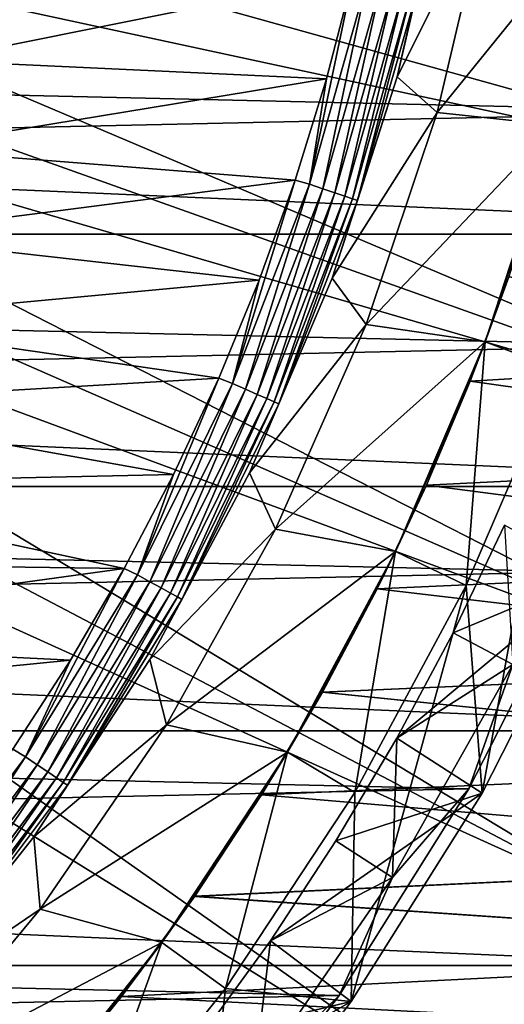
# Model space of a CAD drawing. Header units: metres. Extents: x -22 to 73, y -229 to 22.
# Tile 147 of 256: x 14.2 to 17.79, y -11.54 to -4.23. Entities that reach past the tile are written whole.
import ezdxf

# ---------------------------------------------------------------- set-up
doc = ezdxf.new("R2010")
doc.units = ezdxf.units.M
doc.layers.add('solid_509500_SW0001', color=7, linetype='CONTINUOUS')

msp = doc.modelspace()

# ---------------------------------------------------------------- linework, layer by layer
at = {"layer": 'solid_509500_SW0001'}
for points in [[(11.326458, -2.932623, 120.188515), (11.163385, -3.502535, 120.188515), (20.974077, -5.619987, 120.013718)], [(11.326458, -2.932623, 120.188515), (20.974077, -5.619987, 120.013718), (21.384079, -3.77059, 120.013718)], [(16.993626, -4.656058, 110.508728), (17.340652, -3.124733, 110.508728), (17.67181, -3.303435, 90)], [(17.14196, -4.014463, 110.618538), (17.340652, -3.124733, 110.508728), (16.993626, -4.656058, 110.508728)], [(19.903395, -3.142828, 0.034086), (-19.746927, -4.010159, 0.034086), (19.541224, -4.915596, 0.034086)], [(13.927104, -3.194045, 111), (16.668339, -3.906573, 111), (13.550057, -4.534543, 111)], [(16.993626, -4.656058, 110.508728), (17.67181, -3.303435, 90), (17.291622, -4.919893, 90)], [(17.291622, -4.919893, 90), (17.67181, -3.303435, 90), (18.547068, -3.365827, 90)], [(17.291622, -4.919893, 90), (18.547068, -3.365827, 90), (18.170689, -5.014833, 90)], [(11.163385, -3.502535, 120.188515), (10.971657, -4.063456, 120.188515), (20.404449, -7.426612, 120.013718)], [(11.163385, -3.502535, 120.188515), (20.404449, -7.426612, 120.013718), (20.974077, -5.619987, 120.013718)], [(21.73333, -5.823431), (-21.73333, -5.823431), (-22.158175, -3.907085)], [(22.158175, -3.907085), (21.73333, -5.823431), (-22.158175, -3.907085)], [(13.550057, -4.534543, 111), (16.668339, -3.906573, 111), (16.470867, -4.669621, 111)], [(16.343662, -5.453525, 110.987862), (16.470867, -4.669621, 111), (16.668339, -3.906573, 111)], [(16.775631, -3.928673, 110.987862), (16.343662, -5.453525, 110.987862), (16.668339, -3.906573, 111)], [(16.443064, -5.486693, 110.951752), (16.343662, -5.453525, 110.987862), (16.775631, -3.928673, 110.987862)], [(16.877659, -3.952567, 110.951752), (16.443064, -5.486693, 110.951752), (16.775631, -3.928673, 110.987862)], [(19.541224, -4.915596, 0.034086), (-19.746927, -4.010159, 0.034086), (-19.307583, -5.765389, 0.034086)], [(16.532476, -5.516528, 110.89344), (16.443064, -5.486693, 110.951752), (16.877659, -3.952567, 110.951752)], [(16.969433, -3.97406, 110.89344), (16.532476, -5.516528, 110.89344), (16.877659, -3.952567, 110.951752)], [(16.607506, -5.541564, 110.815804), (16.532476, -5.516528, 110.89344), (16.969433, -3.97406, 110.89344)], [(17.046448, -3.992095, 110.815804), (16.607506, -5.541564, 110.815804), (16.969433, -3.97406, 110.89344)], [(16.664467, -5.56057, 110.722641), (16.607506, -5.541564, 110.815804), (17.046448, -3.992095, 110.815804)], [(17.104914, -4.005788, 110.722641), (16.664467, -5.56057, 110.722641), (17.046448, -3.992095, 110.815804)], [(16.70056, -5.572614, 110.618538), (16.664467, -5.56057, 110.722641), (17.104914, -4.005788, 110.722641)], [(17.14196, -4.014463, 110.618538), (16.70056, -5.572614, 110.618538), (17.104914, -4.005788, 110.722641)], [(17.14196, -4.014463, 110.618538), (16.993626, -4.656058, 110.508728), (16.70056, -5.572614, 110.618538)], [(10.971657, -4.063456, 120.188515), (10.751764, -4.613945, 120.188515), (20.404449, -7.426612, 120.013718)], [(13.550057, -4.534543, 111), (16.470867, -4.669621, 111), (13.312278, -5.191283, 111)], [(10.751764, -4.613945, 120.188515), (10.504272, -5.152591, 120.188515), (19.679533, -9.176717, 120.013718)], [(10.751764, -4.613945, 120.188515), (19.679533, -9.176717, 120.013718), (20.404449, -7.426612, 120.013718)], [(13.312278, -5.191283, 111), (16.470867, -4.669621, 111), (16.238483, -5.422778, 111)], [(16.343662, -5.453525, 110.987862), (16.238483, -5.422778, 111), (16.470867, -4.669621, 111)], [(16.511652, -6.15041, 110.508728), (16.993626, -4.656058, 110.508728), (17.291622, -4.919893, 90)], [(16.70056, -5.572614, 110.618538), (16.993626, -4.656058, 110.508728), (16.511652, -6.15041, 110.508728)], [(19.541224, -4.915596, 0.034086), (-19.307583, -5.765389, 0.034086), (19.021471, -6.648767, 0.034086)], [(16.511652, -6.15041, 110.508728), (17.291622, -4.919893, 90), (16.763908, -6.494377, 90)], [(16.763908, -6.494377, 90), (17.291622, -4.919893, 90), (18.170689, -5.014833, 90)], [(16.763908, -6.494377, 90), (18.170689, -5.014833, 90), (17.64801, -6.623461, 90)], [(18.170689, -5.014833, 90), (17.821745, -6.140676, 85.451134), (17.64801, -6.623461, 90)], [(18.1707, -5.014794, 40.038475), (17.648027, -6.623415, 40.038475), (18.070286, -5.36538, 50.295128)], [(18.192909, -6.827721, 6.7), (17.648027, -6.623415, 40.038475), (18.1707, -5.014794, 40.038475)], [(10.504272, -5.152591, 120.188515), (10.229815, -5.678011, 120.188515), (19.679533, -9.176717, 120.013718)], [(13.312278, -5.191283, 111), (16.238483, -5.422778, 111), (13.04244, -5.836174, 111)], [(17.648027, -6.623415, 40.038475), (17.822203, -6.139348, 50.548397), (18.070286, -5.36538, 50.295128)], [(13.04244, -5.836174, 111), (16.238483, -5.422778, 111), (15.971676, -6.164449, 111)], [(15.773408, -6.932233, 110.987862), (15.971676, -6.164449, 111), (16.238483, -5.422778, 111)], [(16.343662, -5.453525, 110.987862), (15.773408, -6.932233, 110.987862), (16.238483, -5.422778, 111)], [(15.86934, -6.974395, 110.951752), (15.773408, -6.932233, 110.987862), (16.343662, -5.453525, 110.987862)], [(16.443064, -5.486693, 110.951752), (15.86934, -6.974395, 110.951752), (16.343662, -5.453525, 110.987862)], [(15.955632, -7.012319, 110.89344), (15.86934, -6.974395, 110.951752), (16.443064, -5.486693, 110.951752)], [(16.532476, -5.516528, 110.89344), (15.955632, -7.012319, 110.89344), (16.443064, -5.486693, 110.951752)], [(16.028044, -7.044144, 110.815804), (15.955632, -7.012319, 110.89344), (16.532476, -5.516528, 110.89344)], [(16.607506, -5.541564, 110.815804), (16.028044, -7.044144, 110.815804), (16.532476, -5.516528, 110.89344)], [(16.083017, -7.068304, 110.722641), (16.028044, -7.044144, 110.815804), (16.607506, -5.541564, 110.815804)], [(16.664467, -5.56057, 110.722641), (16.083017, -7.068304, 110.722641), (16.607506, -5.541564, 110.815804)], [(16.117851, -7.083613, 110.618538), (16.083017, -7.068304, 110.722641), (16.664467, -5.56057, 110.722641)], [(16.70056, -5.572614, 110.618538), (16.117851, -7.083613, 110.618538), (16.664467, -5.56057, 110.722641)], [(16.70056, -5.572614, 110.618538), (16.511652, -6.15041, 110.508728), (16.117851, -7.083613, 110.618538)], [(10.229815, -5.678011, 120.188515), (9.929099, -6.188855, 120.188515), (18.804842, -10.856981, 120.013718)], [(10.229815, -5.678011, 120.188515), (18.804842, -10.856981, 120.013718), (19.679533, -9.176717, 120.013718)], [(19.021471, -6.648767, 0.034086), (-19.307583, -5.765389, 0.034086), (-18.712547, -7.474159, 0.034086)], [(21.143082, -7.695457), (-21.143082, -7.695457), (-21.73333, -5.823431)], [(21.73333, -5.823431), (21.143082, -7.695457), (-21.73333, -5.823431)], [(13.04244, -5.836174, 111), (15.971676, -6.164449, 111), (12.741358, -6.467148, 111)], [(9.929099, -6.188855, 120.188515), (9.602895, -6.683812, 120.188515), (18.804842, -10.856981, 120.013718)], [(12.741358, -6.467148, 111), (15.971676, -6.164449, 111), (15.671009, -6.893064, 111)], [(15.773408, -6.932233, 110.987862), (15.671009, -6.893064, 111), (15.971676, -6.164449, 111)], [(15.898559, -7.595921, 110.508728), (16.511652, -6.15041, 110.508728), (16.763908, -6.494377, 90)], [(16.117851, -7.083613, 110.618538), (16.511652, -6.15041, 110.508728), (15.898559, -7.595921, 110.508728)], [(17.535944, -6.914708, 85.159172), (17.821745, -6.140676, 85.451134), (21.5, -6.683003, 85.250725)], [(17.64801, -6.623461, 90), (17.821745, -6.140676, 85.451134), (17.535944, -6.914708, 85.159172)], [(17.822203, -6.139348, 50.548397), (17.536465, -6.913387, 50.840298), (21.5, -6.683003, 50.749275)], [(17.648027, -6.623415, 40.038475), (17.536465, -6.913387, 50.840298), (17.822203, -6.139348, 50.548397)], [(12.741358, -6.467148, 111), (15.671009, -6.893064, 111), (12.409983, -7.082272, 111)], [(15.898559, -7.595921, 110.508728), (16.763908, -6.494377, 90), (16.09317, -8.013453, 90)], [(16.09317, -8.013453, 90), (16.763908, -6.494377, 90), (17.64801, -6.623461, 90)], [(19.021471, -6.648767, 0.034086), (-18.712547, -7.474159, 0.034086), (18.348354, -8.328286, 0.034086)], [(16.09317, -8.013453, 90), (17.64801, -6.623461, 90), (16.98324, -8.178758, 90)], [(17.64801, -6.623461, 90), (17.211479, -7.686837, 84.827446), (16.98324, -8.178758, 90)], [(17.648027, -6.623415, 40.038475), (16.983263, -8.178708, 40.038475), (17.536465, -6.913387, 50.840298)], [(17.507509, -8.431298, 6.7), (16.983263, -8.178708, 40.038475), (17.648027, -6.623415, 40.038475)], [(17.64801, -6.623461, 90), (17.535944, -6.914708, 85.159172), (17.211479, -7.686837, 84.827446)], [(18.192909, -6.827721, 6.7), (17.507509, -8.431298, 6.7), (17.648027, -6.623415, 40.038475)], [(9.602895, -6.683812, 120.188515), (9.25204, -7.161612, 120.188515), (17.787037, -12.454617, 120.013718)], [(9.602895, -6.683812, 120.188515), (17.787037, -12.454617, 120.013718), (18.804842, -10.856981, 120.013718)], [(17.535944, -6.914708, 85.159172), (21.5, -6.683003, 85.250725), (21.5, -7.47252, 84.923698)], [(17.536465, -6.913387, 50.840298), (21.5, -7.47252, 51.076305), (21.5, -6.683003, 50.749275)], [(17.623806, -9.973152, 6.7), (17.507509, -8.431298, 6.7), (18.192909, -6.827721, 6.7)], [(18.44993, -8.346421, 6.7), (17.623806, -9.973152, 6.7), (18.192909, -6.827721, 6.7)], [(12.409983, -7.082272, 111), (15.671009, -6.893064, 111), (15.337126, -7.607065, 111)], [(15.06969, -8.352286, 110.987862), (15.337126, -7.607065, 111), (15.671009, -6.893064, 111)], [(15.773408, -6.932233, 110.987862), (15.06969, -8.352286, 110.987862), (15.671009, -6.893064, 111)], [(15.161343, -8.403085, 110.951752), (15.06969, -8.352286, 110.987862), (15.773408, -6.932233, 110.987862)], [(15.86934, -6.974395, 110.951752), (15.161343, -8.403085, 110.951752), (15.773408, -6.932233, 110.987862)], [(16.983263, -8.178708, 40.038475), (17.212063, -7.68553, 51.171959), (17.536465, -6.913387, 50.840298)], [(17.211479, -7.686837, 84.827446), (17.535944, -6.914708, 85.159172), (21.5, -7.47252, 84.923698)], [(17.536465, -6.913387, 50.840298), (17.212063, -7.68553, 51.171959), (21.5, -7.47252, 51.076305)], [(15.243785, -8.448778, 110.89344), (15.161343, -8.403085, 110.951752), (15.86934, -6.974395, 110.951752)], [(15.955632, -7.012319, 110.89344), (15.243785, -8.448778, 110.89344), (15.86934, -6.974395, 110.951752)], [(15.312966, -8.487122, 110.815804), (15.243785, -8.448778, 110.89344), (15.955632, -7.012319, 110.89344)], [(16.028044, -7.044144, 110.815804), (15.312966, -8.487122, 110.815804), (15.955632, -7.012319, 110.89344)], [(12.409983, -7.082272, 111), (15.337126, -7.607065, 111), (12.04921, -7.680025, 111)], [(15.365488, -8.516231, 110.722641), (15.312966, -8.487122, 110.815804), (16.028044, -7.044144, 110.815804)], [(16.083017, -7.068304, 110.722641), (15.365488, -8.516231, 110.722641), (16.028044, -7.044144, 110.815804)], [(15.398767, -8.534676, 110.618538), (15.365488, -8.516231, 110.722641), (16.083017, -7.068304, 110.722641)], [(16.117851, -7.083613, 110.618538), (15.398767, -8.534676, 110.618538), (16.083017, -7.068304, 110.722641)], [(16.117851, -7.083613, 110.618538), (15.898559, -7.595921, 110.508728), (15.398767, -8.534676, 110.618538)], [(9.25204, -7.161612, 120.188515), (8.877436, -7.621028, 120.188515), (16.63386, -13.957466, 120.013718)], [(9.25204, -7.161612, 120.188515), (16.63386, -13.957466, 120.013718), (17.787037, -12.454617, 120.013718)], [(18.348354, -8.328286, 0.034086), (-18.712547, -7.474159, 0.034086), (-17.966623, -9.12266, 0.034086)], [(17.211479, -7.686837, 84.827446), (21.5, -7.47252, 84.923698), (21.5, -8.246189, 84.560509)], [(17.212063, -7.68553, 51.171959), (21.5, -8.246189, 51.439495), (21.5, -7.47252, 51.076305)], [(15.159216, -8.981112, 110.508728), (15.898559, -7.595921, 110.508728), (16.09317, -8.013453, 90)], [(15.398767, -8.534676, 110.618538), (15.898559, -7.595921, 110.508728), (15.159216, -8.981112, 110.508728)], [(8.877436, -7.621028, 120.188515), (8.480042, -8.060882, 120.188515), (16.63386, -13.957466, 120.013718)], [(12.04921, -7.680025, 111), (15.337126, -7.607065, 111), (14.970743, -8.304921, 111)], [(15.06969, -8.352286, 110.987862), (14.970743, -8.304921, 111), (15.337126, -7.607065, 111)], [(20.391922, -9.508916), (-20.391922, -9.508916), (-21.143082, -7.695457)], [(21.143082, -7.695457), (20.391922, -9.508916), (-21.143082, -7.695457)], [(12.04921, -7.680025, 111), (14.970743, -8.304921, 111), (11.659786, -8.259274, 111)], [(16.846542, -8.456743, 84.453972), (17.211479, -7.686837, 84.827446), (21.5, -8.246189, 84.560509)], [(16.98324, -8.178758, 90), (17.211479, -7.686837, 84.827446), (16.846542, -8.456743, 84.453972)], [(17.212063, -7.68553, 51.171959), (16.847206, -8.45542, 51.545345), (21.5, -8.246189, 51.439495)], [(16.983263, -8.178708, 40.038475), (16.847206, -8.45542, 51.545345), (17.212063, -7.68553, 51.171959)], [(15.159216, -8.981112, 110.508728), (16.09317, -8.013453, 90), (15.285131, -9.46416, 90)], [(15.285131, -9.46416, 90), (16.09317, -8.013453, 90), (16.98324, -8.178758, 90)], [(17.791189, -7.982704, 4.65), (17.409876, -8.783292, 4.65), (18.449917, -8.34644, 5.4)], [(17.409876, -8.783292, 2.9), (17.409876, -8.783292, 4.65), (17.791189, -7.982704, 4.65)], [(17.791189, -7.982704, 2.9), (17.409876, -8.783292, 2.9), (17.791189, -7.982704, 4.65)], [(17.852085, -9.016816, 2.4), (17.409876, -8.783292, 2.9), (17.791189, -7.982704, 2.9)], [(8.480042, -8.060882, 120.188515), (8.060882, -8.480042, 120.188515), (15.35409, -15.35409, 120.013718)], [(8.480042, -8.060882, 120.188515), (15.35409, -15.35409, 120.013718), (16.63386, -13.957466, 120.013718)], [(15.285131, -9.46416, 90), (16.98324, -8.178758, 90), (16.18173, -9.668201, 90)], [(16.98324, -8.178758, 90), (16.439196, -9.22363, 84.036652), (16.18173, -9.668201, 90)], [(16.983263, -8.178708, 40.038475), (16.181759, -9.668152, 40.038475), (16.847206, -8.45542, 51.545345)], [(16.68144, -9.966404, 6.7), (16.181759, -9.668152, 40.038475), (16.983263, -8.178708, 40.038475)], [(16.98324, -8.178758, 90), (16.846542, -8.456743, 84.453972), (16.439196, -9.22363, 84.036652)], [(17.507509, -8.431298, 6.7), (16.68144, -9.966404, 6.7), (16.983263, -8.178708, 40.038475)], [(16.846542, -8.456743, 84.453972), (21.5, -8.246189, 84.560509), (21.5, -9.002167, 84.162025)], [(16.847206, -8.45542, 51.545345), (21.5, -9.002167, 51.837978), (21.5, -8.246189, 51.439495)], [(18.348354, -8.328286, 0.034086), (-17.966623, -9.12266, 0.034086), (17.527285, -9.940662, 0.034086)], [(11.659786, -8.259274, 111), (14.970743, -8.304921, 111), (11.242466, -8.818909, 111)], [(11.242466, -8.818909, 111), (14.970743, -8.304921, 111), (14.57265, -8.98514, 111)], [(14.238464, -9.70167, 110.987862), (14.57265, -8.98514, 111), (14.970743, -8.304921, 111)], [(15.06969, -8.352286, 110.987862), (14.238464, -9.70167, 110.987862), (14.970743, -8.304921, 111)], [(18.348354, -8.328286, 0.034086), (17.527285, -9.940662, 0.034086), (18.34827, -8.32847, 2.4)], [(17.527285, -9.940662, 0.034086), (17.527315, -9.94061, 2.4), (18.34827, -8.32847, 2.4)], [(18.34827, -8.32847, 2.4), (17.527315, -9.94061, 2.4), (17.852085, -9.016816, 2.4)], [(14.325061, -9.760674, 110.951752), (14.238464, -9.70167, 110.987862), (15.06969, -8.352286, 110.987862)], [(15.161343, -8.403085, 110.951752), (14.325061, -9.760674, 110.951752), (15.06969, -8.352286, 110.987862)], [(14.402956, -9.813749, 110.89344), (14.325061, -9.760674, 110.951752), (15.161343, -8.403085, 110.951752)], [(15.243785, -8.448778, 110.89344), (14.402956, -9.813749, 110.89344), (15.161343, -8.403085, 110.951752)], [(16.992897, -9.565118, 4.65), (17.6238, -9.97317, 5.4), (18.449917, -8.34644, 5.4)], [(17.409876, -8.783292, 4.65), (16.992897, -9.565118, 4.65), (18.449917, -8.34644, 5.4)], [(17.6238, -9.97317, 5.4), (17.623806, -9.973152, 6.7), (18.44993, -8.346421, 6.7)], [(18.449917, -8.34644, 5.4), (17.6238, -9.97317, 5.4), (18.44993, -8.346421, 6.7)], [(14.468322, -9.858288, 110.815804), (14.402956, -9.813749, 110.89344), (15.243785, -8.448778, 110.89344)], [(15.312966, -8.487122, 110.815804), (14.468322, -9.858288, 110.815804), (15.243785, -8.448778, 110.89344)], [(16.181759, -9.668152, 40.038475), (16.439928, -9.222323, 51.962597), (16.847206, -8.45542, 51.545345)], [(16.439196, -9.22363, 84.036652), (16.846542, -8.456743, 84.453972), (21.5, -9.002167, 84.162025)], [(16.847206, -8.45542, 51.545345), (16.439928, -9.222323, 51.962597), (21.5, -9.002167, 51.837978)], [(16.654337, -11.519364, 6.7), (16.68144, -9.966404, 6.7), (17.507509, -8.431298, 6.7)], [(17.623806, -9.973152, 6.7), (16.654337, -11.519364, 6.7), (17.507509, -8.431298, 6.7)], [(8.060882, -8.480042, 120.188515), (7.621028, -8.877436, 120.188515), (15.35409, -15.35409, 120.013718)], [(14.517946, -9.8921, 110.722641), (14.468322, -9.858288, 110.815804), (15.312966, -8.487122, 110.815804)], [(15.365488, -8.516231, 110.722641), (14.517946, -9.8921, 110.722641), (15.312966, -8.487122, 110.815804)], [(14.54939, -9.913525, 110.618538), (14.517946, -9.8921, 110.722641), (15.365488, -8.516231, 110.722641)], [(15.398767, -8.534676, 110.618538), (14.54939, -9.913525, 110.618538), (15.365488, -8.516231, 110.722641)], [(15.398767, -8.534676, 110.618538), (15.159216, -8.981112, 110.508728), (14.54939, -9.913525, 110.618538)], [(11.242466, -8.818909, 111), (14.57265, -8.98514, 111), (10.798082, -9.357755, 111)], [(16.992897, -9.565118, 2.9), (16.992897, -9.565118, 4.65), (17.409876, -8.783292, 4.65)], [(17.409876, -8.783292, 2.9), (16.992897, -9.565118, 2.9), (17.409876, -8.783292, 4.65)], [(17.852085, -9.016816, 2.4), (16.992897, -9.565118, 2.9), (17.409876, -8.783292, 2.9)], [(7.621028, -8.877436, 120.188515), (13.957466, -16.63386, 120.013718), (15.35409, -15.35409, 120.013718)], [(10.798082, -9.357755, 111), (14.57265, -8.98514, 111), (14.143686, -9.646294, 111)], [(14.238464, -9.70167, 110.987862), (14.143686, -9.646294, 111), (14.57265, -8.98514, 111)], [(14.299493, -10.294984, 110.508728), (15.159216, -8.981112, 110.508728), (15.285131, -9.46416, 90)], [(14.54939, -9.913525, 110.618538), (15.159216, -8.981112, 110.508728), (14.299493, -10.294984, 110.508728)], [(16.439196, -9.22363, 84.036652), (21.5, -9.002167, 84.162025), (21.5, -9.739017, 83.729004)], [(16.439928, -9.222323, 51.962597), (21.5, -9.739017, 52.270996), (21.5, -9.002167, 51.837978)], [(17.852085, -9.016816, 2.4), (16.960957, -10.598388, 2.4), (16.992897, -9.565118, 2.9)], [(17.527315, -9.94061, 2.4), (16.960957, -10.598388, 2.4), (17.852085, -9.016816, 2.4)], [(17.527285, -9.940662, 0.034086), (-17.966623, -9.12266, 0.034086), (-17.07584, -10.697577, 0.034086)], [(15.988343, -9.984757, 83.574165), (16.439196, -9.22363, 84.036652), (21.5, -9.739017, 83.729004)], [(16.18173, -9.668201, 90), (16.439196, -9.22363, 84.036652), (15.988343, -9.984757, 83.574165)], [(16.439928, -9.222323, 51.962597), (15.989141, -9.98348, 52.425018), (21.5, -9.739017, 52.270996)], [(16.181759, -9.668152, 40.038475), (15.989141, -9.98348, 52.425018), (16.439928, -9.222323, 51.962597)], [(14.299493, -10.294984, 110.508728), (15.285131, -9.46416, 90), (14.346684, -10.834122, 90)], [(14.346684, -10.834122, 90), (15.285131, -9.46416, 90), (16.18173, -9.668201, 90)], [(19.485569, -11.250006), (-19.485569, -11.250006), (-20.391922, -9.508916)], [(20.391922, -9.508916), (19.485569, -11.250006), (-20.391922, -9.508916)], [(16.992897, -9.565118, 4.65), (16.541019, -10.326892, 4.65), (17.6238, -9.97317, 5.4)], [(16.541019, -10.326892, 2.9), (16.541019, -10.326892, 4.65), (16.992897, -9.565118, 4.65)], [(16.992897, -9.565118, 2.9), (16.541019, -10.326892, 2.9), (16.992897, -9.565118, 4.65)], [(16.960957, -10.598388, 2.4), (16.541019, -10.326892, 2.9), (16.992897, -9.565118, 2.9)], [(14.238464, -9.70167, 110.987862), (13.286763, -10.968964, 110.987862), (14.143686, -9.646294, 111)], [(13.367573, -11.035676, 110.951752), (13.286763, -10.968964, 110.987862), (14.238464, -9.70167, 110.987862)], [(14.325061, -9.760674, 110.951752), (13.367573, -11.035676, 110.951752), (14.238464, -9.70167, 110.987862)], [(14.346684, -10.834122, 90), (16.18173, -9.668201, 90), (15.249935, -11.079801, 90)], [(16.18173, -9.668201, 90), (15.492305, -10.738296, 83.064499), (15.249935, -11.079801, 90)], [(16.181759, -9.668152, 40.038475), (15.24997, -11.079752, 40.038475), (15.989141, -9.98348, 52.425018)], [(15.720659, -11.421932, 6.7), (15.24997, -11.079752, 40.038475), (16.181759, -9.668152, 40.038475)], [(16.18173, -9.668201, 90), (15.988343, -9.984757, 83.574165), (15.492305, -10.738296, 83.064499)], [(16.68144, -9.966404, 6.7), (15.720659, -11.421932, 6.7), (16.181759, -9.668152, 40.038475)], [(13.440261, -11.095684, 110.89344), (13.367573, -11.035676, 110.951752), (14.325061, -9.760674, 110.951752)], [(14.402956, -9.813749, 110.89344), (13.440261, -11.095684, 110.89344), (14.325061, -9.760674, 110.951752)], [(15.988343, -9.984757, 83.574165), (21.5, -9.739017, 83.729004), (21.5, -10.455012, 83.262459)], [(15.989141, -9.98348, 52.425018), (21.5, -10.455012, 52.737537), (21.5, -9.739017, 52.270996)], [(13.501258, -11.146041, 110.815804), (13.440261, -11.095684, 110.89344), (14.402956, -9.813749, 110.89344)], [(14.468322, -9.858288, 110.815804), (13.501258, -11.146041, 110.815804), (14.402956, -9.813749, 110.89344)], [(13.547565, -11.18427, 110.722641), (13.501258, -11.146041, 110.815804), (14.468322, -9.858288, 110.815804)], [(14.517946, -9.8921, 110.722641), (13.547565, -11.18427, 110.722641), (14.468322, -9.858288, 110.815804)], [(13.576907, -11.208493, 110.618538), (13.547565, -11.18427, 110.722641), (14.517946, -9.8921, 110.722641)], [(14.54939, -9.913525, 110.618538), (13.576907, -11.208493, 110.618538), (14.517946, -9.8921, 110.722641)], [(14.54939, -9.913525, 110.618538), (14.299493, -10.294984, 110.508728), (13.576907, -11.208493, 110.618538)], [(17.527285, -9.940662, 0.034086), (-17.07584, -10.697577, 0.034086), (16.564871, -11.472904, 0.034086)], [(15.24997, -11.079752, 40.038475), (15.493195, -10.737011, 52.934582), (15.989141, -9.98348, 52.425018)], [(15.492305, -10.738296, 83.064499), (15.988343, -9.984757, 83.574165), (21.5, -10.455012, 83.262459)], [(15.989141, -9.98348, 52.425018), (15.493195, -10.737011, 52.934582), (21.5, -10.455012, 52.737537)], [(16.654337, -11.519364, 6.7), (15.720659, -11.421932, 6.7), (16.68144, -9.966404, 6.7)], [(16.05452, -11.06808, 4.65), (16.654325, -11.519372, 5.4), (17.6238, -9.97317, 5.4)], [(16.541019, -10.326892, 4.65), (16.05452, -11.06808, 4.65), (17.6238, -9.97317, 5.4)], [(17.527315, -9.94061, 2.4), (16.564817, -11.472983, 2.4), (16.960957, -10.598388, 2.4)], [(16.564871, -11.472904, 0.034086), (16.564817, -11.472983, 2.4), (17.527315, -9.94061, 2.4)], [(17.527285, -9.940662, 0.034086), (16.564871, -11.472904, 0.034086), (17.527315, -9.94061, 2.4)], [(16.654325, -11.519372, 5.4), (16.654337, -11.519364, 6.7), (17.623806, -9.973152, 6.7)], [(17.6238, -9.97317, 5.4), (16.654325, -11.519372, 5.4), (17.623806, -9.973152, 6.7)], [(13.326217, -11.527104, 110.508728), (14.299493, -10.294984, 110.508728), (14.346684, -10.834122, 90)], [(13.576907, -11.208493, 110.618538), (14.299493, -10.294984, 110.508728), (13.326217, -11.527104, 110.508728)], [(16.05452, -11.06808, 2.9), (16.05452, -11.06808, 4.65), (16.541019, -10.326892, 4.65)], [(16.541019, -10.326892, 2.9), (16.05452, -11.06808, 2.9), (16.541019, -10.326892, 4.65)], [(16.960957, -10.598388, 2.4), (16.05452, -11.06808, 2.9), (16.541019, -10.326892, 2.9)], [(15.492305, -10.738296, 83.064499), (21.5, -10.455012, 83.262459), (21.5, -11.148754, 82.763306)], [(15.493195, -10.737011, 52.934582), (21.5, -11.148754, 53.236691), (21.5, -10.455012, 52.737537)], [(16.960957, -10.598388, 2.4), (15.930946, -12.091517, 2.4), (16.05452, -11.06808, 2.9)], [(16.564817, -11.472983, 2.4), (15.930946, -12.091517, 2.4), (16.960957, -10.598388, 2.4)], [(16.564871, -11.472904, 0.034086), (-17.07584, -10.697577, 0.034086), (-16.047346, -12.18627, 0.034086)], [(14.949203, -11.482327, 82.505394), (15.492305, -10.738296, 83.064499), (21.5, -11.148754, 82.763306)], [(15.249935, -11.079801, 90), (15.492305, -10.738296, 83.064499), (14.949203, -11.482327, 82.505394)], [(15.493195, -10.737011, 52.934582), (14.950179, -11.481056, 53.493599), (21.5, -11.148754, 53.236691)], [(15.24997, -11.079752, 40.038475), (14.950179, -11.481056, 53.493599), (15.493195, -10.737011, 52.934582)], [(13.285836, -12.111651, 90), (14.346684, -10.834122, 90), (15.249935, -11.079801, 90)], [(13.326217, -11.527104, 110.508728), (14.346684, -10.834122, 90), (13.285836, -12.111651, 90)], [(18.117125, -12.245039, 119.996193), (18.804842, -10.856981, 120.013718), (17.787037, -12.454617, 120.013718)], [(13.285836, -12.111651, 90), (15.249935, -11.079801, 90), (14.195358, -12.402189, 90)], [(15.249935, -11.079801, 90), (14.358359, -12.213109, 81.895683), (14.195358, -12.402189, 90)], [(15.24997, -11.079752, 40.038475), (14.195397, -12.402145, 40.038475), (14.950179, -11.481056, 53.493599)], [(14.63383, -12.784783, 6.7), (14.195397, -12.402145, 40.038475), (15.24997, -11.079752, 40.038475)], [(15.249935, -11.079801, 90), (14.949203, -11.482327, 82.505394), (14.358359, -12.213109, 81.895683)], [(15.720659, -11.421932, 6.7), (14.63383, -12.784783, 6.7), (15.24997, -11.079752, 40.038475)], [(16.05452, -11.06808, 4.65), (15.534757, -11.786489, 4.65), (16.654325, -11.519372, 5.4)], [(15.534757, -11.786489, 2.9), (15.534757, -11.786489, 4.65), (16.05452, -11.06808, 4.65)], [(16.05452, -11.06808, 2.9), (15.534757, -11.786489, 2.9), (16.05452, -11.06808, 4.65)], [(15.930946, -12.091517, 2.4), (15.534757, -11.786489, 2.9), (16.05452, -11.06808, 2.9)], [(14.949203, -11.482327, 82.505394), (21.5, -11.148754, 82.763306), (21.5, -11.818661, 82.232681)], [(14.950179, -11.481056, 53.493599), (21.5, -11.818661, 53.767319), (21.5, -11.148754, 53.236691)], [(18.430916, -12.905476), (-18.430916, -12.905476), (-19.485569, -11.250006)], [(19.485569, -11.250006), (18.430916, -12.905476), (-19.485569, -11.250006)], [(15.549807, -12.971731, 6.7), (14.63383, -12.784783, 6.7), (15.720659, -11.421932, 6.7)], [(16.654337, -11.519364, 6.7), (15.549807, -12.971731, 6.7), (15.720659, -11.421932, 6.7)], [(16.564871, -11.472904, 0.034086), (-16.047346, -12.18627, 0.034086), (15.468911, -12.912601, 0.034086)], [(14.195397, -12.402145, 40.038475), (14.359417, -12.211864, 54.103222), (14.950179, -11.481056, 53.493599)], [(14.358359, -12.213109, 81.895683), (14.949203, -11.482327, 82.505394), (21.5, -11.818661, 82.232681)], [(14.950179, -11.481056, 53.493599), (14.359417, -12.211864, 54.103222), (21.5, -11.818661, 53.767319)], [(14.983367, -12.479932, 4.65), (15.549806, -12.97174, 5.4), (16.654325, -11.519372, 5.4)], [(15.534757, -11.786489, 4.65), (14.983367, -12.479932, 4.65), (16.654325, -11.519372, 5.4)], [(16.564871, -11.472904, 0.034086), (15.468911, -12.912601, 0.034086), (16.564817, -11.472983, 2.4)], [(15.468911, -12.912601, 0.034086), (15.468919, -12.912593, 2.4), (16.564817, -11.472983, 2.4)], [(16.564817, -11.472983, 2.4), (15.468919, -12.912593, 2.4), (15.930946, -12.091517, 2.4)], [(15.549806, -12.97174, 5.4), (15.549807, -12.971731, 6.7), (16.654337, -11.519364, 6.7)], [(16.654325, -11.519372, 5.4), (15.549806, -12.97174, 5.4), (16.654337, -11.519364, 6.7)]]:
    msp.add_3dface(points, dxfattribs=at)

doc.saveas('drawing.dxf')
